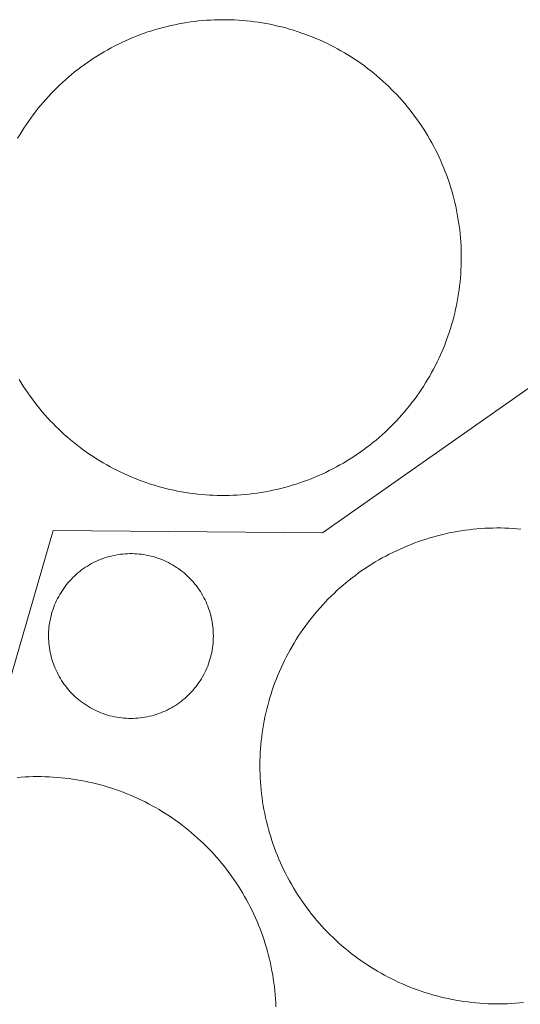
# Model space of a CAD drawing. Header units: metres. Extents: x 80938 to 82288, y 446951 to 448452.
# Tile 68 of 96: x 81703 to 81763, y 448049 to 448167. Entities that reach past the tile are written whole.
import ezdxf

# ---------------------------------------------------------------- set-up
doc = ezdxf.new("R2010")
doc.units = ezdxf.units.M
doc.header["$MEASUREMENT"] = 0
for name, color, linetype, lineweight in [('B-WE-OG-BEBOUWING_BEZINKTANK-GV', 253, 'Continuous', 35), ('B-WE-OG-BEBOUWING_OPSLAGTANK-GV', 253, 'Continuous', 35), ('B-WE-OG-TERREIN_ERF-GV', 253, 'Continuous', 18)]:
    doc.layers.add(name, color=color, linetype=linetype, lineweight=lineweight)

msp = doc.modelspace()

# ---------------------------------------------------------------- linework, layer by layer
at = {"layer": 'B-WE-OG-BEBOUWING_BEZINKTANK-GV', "linetype": 'Continuous', "lineweight": 0}
for points in [[(81703.189, 448123.694), (81703.436, 448123.286), (81703.69, 448122.883), (81703.951, 448122.485), (81704.218, 448122.091), (81704.492, 448121.701), (81704.773, 448121.316), (81705.06, 448120.936), (81705.353, 448120.561), (81705.653, 448120.19), (81705.959, 448119.825), (81706.27, 448119.465), (81706.588, 448119.11), (81706.912, 448118.761), (81707.242, 448118.417), (81707.577, 448118.079), (81707.918, 448117.746), (81708.264, 448117.419), (81708.616, 448117.098), (81708.974, 448116.783), (81709.336, 448116.474), (81709.704, 448116.172), (81710.076, 448115.875), (81710.454, 448115.585), (81710.837, 448115.301), (81711.224, 448115.023), (81711.615, 448114.752), (81712.012, 448114.488), (81712.412, 448114.23), (81712.817, 448113.979), (81713.226, 448113.735), (81713.639, 448113.498), (81714.056, 448113.268), (81714.477, 448113.045), (81714.902, 448112.829), (81715.33, 448112.62), (81715.762, 448112.418), (81716.196, 448112.224), (81716.634, 448112.037), (81717.076, 448111.857), (81717.52, 448111.685), (81717.967, 448111.52), (81718.416, 448111.363), (81718.868, 448111.214), (81719.323, 448111.071), (81719.78, 448110.937), (81720.239, 448110.81), (81720.701, 448110.691), (81721.164, 448110.58), (81721.629, 448110.477), (81722.095, 448110.381), (81722.563, 448110.294), (81723.033, 448110.214), (81723.504, 448110.142), (81723.976, 448110.078), (81724.449, 448110.022), (81724.923, 448109.974), (81725.398, 448109.933), (81725.873, 448109.901), (81726.348, 448109.877), (81726.824, 448109.861), (81727.301, 448109.853), (81727.777, 448109.852), (81728.253, 448109.86), (81728.729, 448109.876), (81729.205, 448109.9), (81729.681, 448109.931), (81730.155, 448109.971), (81730.629, 448110.019), (81731.102, 448110.074), (81731.574, 448110.138), (81732.045, 448110.21), (81732.515, 448110.289), (81732.983, 448110.376), (81733.45, 448110.472), (81733.915, 448110.574), (81734.378, 448110.685), (81734.839, 448110.804), (81735.299, 448110.93), (81735.756, 448111.064), (81736.211, 448111.205), (81736.663, 448111.355), (81737.113, 448111.512), (81737.56, 448111.676), (81738.004, 448111.848), (81738.446, 448112.027), (81738.884, 448112.214), (81739.319, 448112.408), (81739.751, 448112.609), (81740.179, 448112.817), (81740.604, 448113.033), (81741.025, 448113.256), (81741.442, 448113.486), (81741.855, 448113.722), (81742.264, 448113.966), (81742.67, 448114.216), (81743.07, 448114.474), (81743.467, 448114.738), (81743.859, 448115.008), (81744.246, 448115.285), (81744.629, 448115.569), (81745.007, 448115.859), (81745.38, 448116.155), (81745.748, 448116.458), (81746.111, 448116.766), (81746.468, 448117.081), (81746.82, 448117.402), (81747.167, 448117.728), (81747.508, 448118.061), (81747.844, 448118.399), (81748.174, 448118.742), (81748.498, 448119.091), (81748.816, 448119.446), (81749.128, 448119.806), (81749.435, 448120.17), (81749.734, 448120.541), (81750.028, 448120.916), (81750.315, 448121.295), (81750.596, 448121.68), (81750.871, 448122.069), (81751.139, 448122.463), (81751.4, 448122.862), (81751.654, 448123.264), (81751.902, 448123.671), (81752.143, 448124.082), (81752.377, 448124.497), (81752.603, 448124.916), (81752.823, 448125.339), (81753.036, 448125.765), (81753.241, 448126.195), (81753.44, 448126.628), (81753.63, 448127.064), (81753.814, 448127.504), (81753.99, 448127.946), (81754.159, 448128.392), (81754.32, 448128.84), (81754.474, 448129.291), (81754.62, 448129.744), (81754.758, 448130.2), (81754.889, 448130.658), (81755.012, 448131.118), (81755.127, 448131.58), (81755.235, 448132.045), (81755.334, 448132.51), (81755.426, 448132.978), (81755.51, 448133.446), (81755.586, 448133.917), (81755.655, 448134.388), (81755.715, 448134.861), (81755.767, 448135.334), (81755.812, 448135.808), (81755.848, 448136.283), (81755.876, 448136.759), (81755.897, 448137.235), (81755.909, 448137.711), (81755.914, 448138.187), (81755.91, 448138.663), (81755.899, 448139.14), (81755.879, 448139.616), (81755.852, 448140.091), (81755.816, 448140.566), (81755.773, 448141.04), (81755.721, 448141.514), (81755.662, 448141.987), (81755.594, 448142.458), (81755.519, 448142.929), (81755.436, 448143.398), (81755.345, 448143.865), (81755.246, 448144.331), (81755.139, 448144.795), (81755.025, 448145.258), (81754.903, 448145.718), (81754.773, 448146.176), (81754.635, 448146.632), (81754.49, 448147.086), (81754.337, 448147.537), (81754.177, 448147.986), (81754.009, 448148.431), (81753.834, 448148.874), (81753.651, 448149.314), (81753.461, 448149.751), (81753.264, 448150.185), (81753.059, 448150.615), (81752.847, 448151.041), (81752.628, 448151.464), (81752.402, 448151.883), (81752.169, 448152.299), (81751.929, 448152.71), (81751.682, 448153.118), (81751.428, 448153.521), (81751.168, 448153.92), (81750.901, 448154.314), (81750.627, 448154.704), (81750.347, 448155.089), (81750.06, 448155.47), (81749.767, 448155.845), (81749.468, 448156.216), (81749.163, 448156.581), (81748.851, 448156.942), (81748.533, 448157.297), (81748.21, 448157.646), (81747.881, 448157.99), (81747.607, 448158.268), (81747.267, 448158.602), (81746.922, 448158.93), (81746.571, 448159.253), (81746.216, 448159.569), (81745.854, 448159.88), (81745.488, 448160.184), (81745.116, 448160.482), (81744.74, 448160.774), (81744.359, 448161.059), (81743.973, 448161.338), (81743.582, 448161.611), (81743.187, 448161.877), (81742.787, 448162.136), (81742.383, 448162.388), (81741.975, 448162.634), (81741.563, 448162.873), (81741.147, 448163.105), (81740.727, 448163.33), (81740.303, 448163.547), (81739.876, 448163.758), (81739.445, 448163.961), (81739.011, 448164.157), (81738.574, 448164.346), (81738.133, 448164.527), (81737.69, 448164.701), (81737.244, 448164.868), (81736.795, 448165.027), (81736.343, 448165.178), (81735.889, 448165.322), (81735.432, 448165.458), (81734.974, 448165.587), (81734.513, 448165.708), (81734.05, 448165.821), (81733.586, 448165.926), (81733.119, 448166.023), (81732.652, 448166.113), (81732.182, 448166.195), (81731.712, 448166.269), (81731.24, 448166.334), (81730.767, 448166.392), (81730.293, 448166.442), (81729.819, 448166.484), (81729.344, 448166.519), (81728.868, 448166.545), (81728.392, 448166.563), (81727.916, 448166.573), (81727.44, 448166.575), (81726.964, 448166.569), (81726.487, 448166.555), (81726.012, 448166.533), (81725.536, 448166.503), (81725.061, 448166.466), (81724.587, 448166.42), (81724.114, 448166.366), (81723.642, 448166.304), (81723.17, 448166.235), (81722.7, 448166.157), (81722.232, 448166.072), (81721.765, 448165.979), (81721.299, 448165.877), (81720.835, 448165.769), (81720.374, 448165.652), (81719.914, 448165.527), (81719.456, 448165.395), (81719.001, 448165.255), (81718.548, 448165.108), (81718.098, 448164.953), (81717.65, 448164.791), (81717.205, 448164.62), (81716.763, 448164.443), (81716.324, 448164.258), (81715.888, 448164.066), (81715.455, 448163.866), (81715.026, 448163.659), (81714.601, 448163.446), (81714.179, 448163.225), (81713.761, 448162.996), (81713.346, 448162.761), (81712.936, 448162.519), (81712.53, 448162.27), (81712.128, 448162.015), (81711.731, 448161.752), (81711.337, 448161.483), (81710.949, 448161.208), (81710.565, 448160.926), (81710.186, 448160.637), (81709.812, 448160.342), (81709.443, 448160.041), (81709.079, 448159.734), (81708.72, 448159.421), (81708.367, 448159.102), (81708.018, 448158.776), (81707.676, 448158.445), (81707.339, 448158.109), (81707.008, 448157.766), (81706.682, 448157.419), (81706.363, 448157.065), (81706.049, 448156.707), (81705.741, 448156.343), (81705.44, 448155.974), (81705.145, 448155.601), (81704.856, 448155.222), (81704.573, 448154.838), (81704.297, 448154.45), (81704.028, 448154.057), (81703.765, 448153.66), (81703.509, 448153.258), (81703.26, 448152.852), (81703.018, 448152.442)], [(81763.018, 448105.843), (81762.543, 448105.885), (81762.068, 448105.92), (81761.592, 448105.946), (81761.116, 448105.964), (81760.64, 448105.974), (81760.163, 448105.976), (81759.687, 448105.97), (81759.211, 448105.957), (81758.735, 448105.935), (81758.259, 448105.905), (81757.784, 448105.867), (81757.31, 448105.821), (81756.837, 448105.768), (81756.365, 448105.706), (81755.893, 448105.636), (81755.423, 448105.559), (81754.954, 448105.473), (81754.487, 448105.38), (81754.022, 448105.279), (81753.558, 448105.17), (81753.096, 448105.054), (81752.636, 448104.929), (81752.178, 448104.797), (81751.723, 448104.657), (81751.27, 448104.51), (81750.819, 448104.355), (81750.371, 448104.193), (81749.926, 448104.023), (81749.484, 448103.845), (81749.045, 448103.66), (81748.609, 448103.468), (81748.177, 448103.269), (81747.747, 448103.062), (81747.322, 448102.848), (81746.9, 448102.627), (81746.481, 448102.399), (81746.067, 448102.164), (81745.657, 448101.922), (81745.25, 448101.673), (81744.848, 448101.417), (81744.451, 448101.155), (81744.058, 448100.886), (81743.669, 448100.611), (81743.285, 448100.328), (81742.906, 448100.04), (81742.532, 448099.745), (81742.162, 448099.444), (81741.798, 448099.137), (81741.439, 448098.824), (81741.085, 448098.505), (81740.737, 448098.179), (81740.394, 448097.848), (81740.057, 448097.512), (81739.726, 448097.17), (81739.4, 448096.822), (81739.081, 448096.469), (81738.767, 448096.11), (81738.459, 448095.746), (81738.158, 448095.378), (81737.862, 448095.004), (81737.573, 448094.625), (81737.291, 448094.241), (81737.015, 448093.853), (81736.745, 448093.46), (81736.482, 448093.063), (81736.226, 448092.661), (81735.977, 448092.256), (81735.734, 448091.845), (81735.498, 448091.431), (81735.27, 448091.014), (81735.048, 448090.592), (81734.833, 448090.166), (81734.626, 448089.738), (81734.426, 448089.305), (81734.233, 448088.87), (81734.048, 448088.431), (81733.87, 448087.989), (81733.699, 448087.544), (81733.536, 448087.096), (81733.38, 448086.646), (81733.232, 448086.193), (81733.092, 448085.738), (81732.959, 448085.28), (81732.834, 448084.821), (81732.717, 448084.359), (81732.607, 448083.895), (81732.505, 448083.43), (81732.411, 448082.963), (81732.326, 448082.494), (81732.247, 448082.024), (81732.177, 448081.553), (81732.115, 448081.081), (81732.06, 448080.608), (81732.014, 448080.133), (81731.975, 448079.659), (81731.945, 448079.183), (81731.922, 448078.707), (81731.908, 448078.231), (81731.901, 448077.755), (81731.901, 448077.605), (81731.905, 448077.129), (81731.917, 448076.652), (81731.937, 448076.176), (81731.965, 448075.701), (81732.001, 448075.226), (81732.045, 448074.751), (81732.097, 448074.278), (81732.157, 448073.805), (81732.224, 448073.334), (81732.3, 448072.863), (81732.384, 448072.394), (81732.475, 448071.927), (81732.574, 448071.461), (81732.681, 448070.996), (81732.796, 448070.534), (81732.919, 448070.074), (81733.049, 448069.615), (81733.187, 448069.159), (81733.333, 448068.706), (81733.486, 448068.255), (81733.647, 448067.806), (81733.815, 448067.361), (81733.991, 448066.918), (81734.174, 448066.478), (81734.365, 448066.041), (81734.562, 448065.608), (81734.767, 448065.178), (81734.98, 448064.751), (81735.199, 448064.328), (81735.426, 448063.909), (81735.659, 448063.494), (81735.899, 448063.083), (81736.147, 448062.676), (81736.401, 448062.273), (81736.662, 448061.874), (81736.929, 448061.48), (81737.203, 448061.09), (81737.484, 448060.705), (81737.771, 448060.325), (81738.064, 448059.949), (81738.364, 448059.579), (81738.669, 448059.214), (81738.981, 448058.853), (81739.299, 448058.499), (81739.623, 448058.149), (81739.953, 448057.805), (81740.288, 448057.467), (81740.629, 448057.134), (81740.975, 448056.807), (81741.327, 448056.486), (81741.685, 448056.171), (81742.047, 448055.862), (81742.415, 448055.559), (81742.787, 448055.262), (81743.165, 448054.971), (81743.547, 448054.687), (81743.935, 448054.41), (81744.326, 448054.139), (81744.723, 448053.874), (81745.123, 448053.617), (81745.528, 448053.365), (81745.938, 448053.121), (81746.351, 448052.884), (81746.768, 448052.654), (81747.188, 448052.431), (81747.613, 448052.214), (81748.041, 448052.005), (81748.473, 448051.804), (81748.908, 448051.609), (81749.346, 448051.422), (81749.787, 448051.242), (81750.231, 448051.07), (81750.678, 448050.905), (81751.128, 448050.748), (81751.58, 448050.598), (81752.035, 448050.456), (81752.492, 448050.321), (81752.951, 448050.194), (81753.412, 448050.075), (81753.876, 448049.964), (81754.341, 448049.861), (81754.807, 448049.765), (81755.275, 448049.677), (81755.745, 448049.597), (81756.216, 448049.525), (81756.688, 448049.461), (81757.161, 448049.405), (81757.635, 448049.356), (81758.11, 448049.316), (81758.585, 448049.284), (81759.061, 448049.259), (81759.537, 448049.243), (81760.014, 448049.235), (81760.49, 448049.234), (81760.966, 448049.242), (81761.442, 448049.258), (81761.918, 448049.281), (81762.394, 448049.313), (81762.868, 448049.352), (81763.342, 448049.4)], [(81733.803, 448048.896), (81733.783, 448049.372), (81733.756, 448049.847), (81733.72, 448050.322), (81733.677, 448050.796), (81733.625, 448051.27), (81733.566, 448051.743), (81733.499, 448052.214), (81733.423, 448052.685), (81733.34, 448053.154), (81733.249, 448053.621), (81733.151, 448054.087), (81733.044, 448054.551), (81732.93, 448055.014), (81732.807, 448055.474), (81732.678, 448055.933), (81732.54, 448056.389), (81732.395, 448056.842), (81732.242, 448057.293), (81732.082, 448057.742), (81731.914, 448058.188), (81731.739, 448058.631), (81731.556, 448059.071), (81731.366, 448059.507), (81731.168, 448059.941), (81730.964, 448060.371), (81730.752, 448060.798), (81730.533, 448061.221), (81730.307, 448061.64), (81730.074, 448062.056), (81729.834, 448062.467), (81729.587, 448062.874), (81729.334, 448063.277), (81729.073, 448063.676), (81728.806, 448064.071), (81728.532, 448064.461), (81728.252, 448064.846), (81727.966, 448065.226), (81727.673, 448065.602), (81727.374, 448065.973), (81727.068, 448066.338), (81726.757, 448066.699), (81726.439, 448067.054), (81726.116, 448067.403), (81725.786, 448067.748), (81725.51, 448068.028), (81725.17, 448068.362), (81724.825, 448068.69), (81724.475, 448069.013), (81724.119, 448069.329), (81723.757, 448069.639), (81723.391, 448069.944), (81723.019, 448070.242), (81722.643, 448070.534), (81722.261, 448070.819), (81721.875, 448071.098), (81721.485, 448071.371), (81721.089, 448071.637), (81720.69, 448071.896), (81720.286, 448072.148), (81719.878, 448072.394), (81719.466, 448072.633), (81719.05, 448072.865), (81718.63, 448073.09), (81718.206, 448073.307), (81717.779, 448073.518), (81717.348, 448073.721), (81716.914, 448073.917), (81716.477, 448074.106), (81716.036, 448074.288), (81715.593, 448074.462), (81715.146, 448074.628), (81714.697, 448074.787), (81714.246, 448074.939), (81713.792, 448075.082), (81713.335, 448075.219), (81712.876, 448075.347), (81712.416, 448075.468), (81711.953, 448075.581), (81711.488, 448075.686), (81711.022, 448075.784), (81710.554, 448075.873), (81710.085, 448075.955), (81709.615, 448076.029), (81709.143, 448076.095), (81708.67, 448076.153), (81708.196, 448076.203), (81707.722, 448076.245), (81707.247, 448076.279), (81706.771, 448076.305), (81706.295, 448076.323), (81705.819, 448076.333), (81705.342, 448076.335), (81704.866, 448076.33), (81704.39, 448076.316), (81703.914, 448076.294), (81703.439, 448076.264), (81702.964, 448076.226)]]:
    msp.add_lwpolyline(points, dxfattribs=at)
at = {"layer": 'B-WE-OG-BEBOUWING_OPSLAGTANK-GV', "linetype": 'Continuous', "lineweight": 0}
msp.add_lwpolyline([(81716.673, 448102.919), (81716.392, 448102.92), (81716.112, 448102.912), (81715.832, 448102.896), (81715.553, 448102.872), (81715.275, 448102.84), (81714.997, 448102.801), (81714.721, 448102.753), (81714.446, 448102.698), (81714.173, 448102.634), (81713.902, 448102.563), (81713.633, 448102.485), (81713.366, 448102.398), (81713.102, 448102.304), (81712.84, 448102.203), (81712.582, 448102.094), (81712.327, 448101.978), (81712.075, 448101.854), (81711.827, 448101.724), (81711.583, 448101.586), (81711.343, 448101.442), (81711.107, 448101.29), (81710.875, 448101.132), (81710.648, 448100.968), (81710.426, 448100.797), (81710.209, 448100.62), (81709.997, 448100.437), (81709.79, 448100.247), (81709.589, 448100.052), (81709.393, 448099.851), (81709.203, 448099.645), (81709.019, 448099.433), (81708.841, 448099.217), (81708.67, 448098.995), (81708.505, 448098.768), (81708.346, 448098.537), (81708.194, 448098.302), (81708.049, 448098.062), (81707.911, 448097.818), (81707.78, 448097.57), (81707.656, 448097.319), (81707.539, 448097.064), (81707.429, 448096.806), (81707.327, 448096.545), (81707.233, 448096.281), (81707.145, 448096.014), (81707.066, 448095.745), (81706.994, 448095.475), (81706.93, 448095.202), (81706.874, 448094.927), (81706.826, 448094.651), (81706.785, 448094.373), (81706.753, 448094.095), (81706.728, 448093.816), (81706.712, 448093.536), (81706.703, 448093.256), (81706.702, 448093.096), (81706.706, 448092.816), (81706.718, 448092.536), (81706.738, 448092.256), (81706.766, 448091.977), (81706.802, 448091.699), (81706.846, 448091.422), (81706.898, 448091.147), (81706.957, 448090.873), (81707.024, 448090.6), (81707.1, 448090.33), (81707.182, 448090.063), (81707.273, 448089.797), (81707.37, 448089.535), (81707.476, 448089.275), (81707.589, 448089.018), (81707.709, 448088.765), (81707.836, 448088.515), (81707.97, 448088.269), (81708.111, 448088.027), (81708.259, 448087.789), (81708.414, 448087.555), (81708.576, 448087.326), (81708.744, 448087.101), (81708.918, 448086.882), (81709.098, 448086.667), (81709.285, 448086.458), (81709.477, 448086.254), (81709.675, 448086.056), (81709.879, 448085.863), (81710.088, 448085.676), (81710.302, 448085.495), (81710.522, 448085.321), (81710.746, 448085.153), (81710.975, 448084.991), (81711.209, 448084.836), (81711.446, 448084.688), (81711.688, 448084.546), (81711.934, 448084.412), (81712.184, 448084.284), (81712.437, 448084.164), (81712.694, 448084.051), (81712.953, 448083.945), (81713.216, 448083.847), (81713.481, 448083.756), (81713.749, 448083.673), (81714.019, 448083.598), (81714.291, 448083.53), (81714.565, 448083.47), (81714.84, 448083.418), (81715.117, 448083.374), (81715.395, 448083.338), (81715.674, 448083.31), (81715.954, 448083.289), (81716.234, 448083.277), (81716.514, 448083.272), (81716.794, 448083.276), (81717.074, 448083.288), (81717.354, 448083.307), (81717.633, 448083.335), (81717.911, 448083.371), (81718.188, 448083.414), (81718.464, 448083.465), (81718.738, 448083.525), (81719.01, 448083.592), (81719.28, 448083.666), (81719.548, 448083.749), (81719.813, 448083.839), (81720.076, 448083.936), (81720.336, 448084.041), (81720.593, 448084.154), (81720.847, 448084.273), (81721.097, 448084.4), (81721.343, 448084.534), (81721.585, 448084.675), (81721.823, 448084.823), (81722.057, 448084.977), (81722.287, 448085.139), (81722.511, 448085.306), (81722.731, 448085.48), (81722.946, 448085.66), (81723.156, 448085.847), (81723.36, 448086.039), (81723.558, 448086.236), (81723.751, 448086.44), (81723.938, 448086.649), (81724.119, 448086.863), (81724.294, 448087.082), (81724.462, 448087.306), (81724.624, 448087.535), (81724.78, 448087.768), (81724.928, 448088.006), (81725.07, 448088.248), (81725.205, 448088.494), (81725.333, 448088.743), (81725.454, 448088.996), (81725.567, 448089.253), (81725.673, 448089.512), (81725.771, 448089.775), (81725.863, 448090.04), (81725.946, 448090.307), (81726.022, 448090.577), (81726.09, 448090.849), (81726.15, 448091.123), (81726.202, 448091.398), (81726.247, 448091.675), (81726.283, 448091.953), (81726.312, 448092.232), (81726.333, 448092.512), (81726.345, 448092.792), (81726.35, 448093.072), (81726.347, 448093.352), (81726.336, 448093.632), (81726.316, 448093.912), (81726.289, 448094.191), (81726.254, 448094.469), (81726.211, 448094.746), (81726.16, 448095.022), (81726.101, 448095.296), (81726.034, 448095.568), (81725.96, 448095.838), (81725.878, 448096.106), (81725.788, 448096.372), (81725.691, 448096.635), (81725.586, 448096.895), (81725.474, 448097.152), (81725.355, 448097.406), (81725.228, 448097.656), (81725.095, 448097.902), (81724.954, 448098.145), (81724.806, 448098.383), (81724.652, 448098.617), (81724.491, 448098.847), (81724.324, 448099.072), (81724.15, 448099.292), (81723.97, 448099.507), (81723.785, 448099.717), (81723.593, 448099.921), (81723.473, 448100.043), (81723.272, 448100.238), (81723.065, 448100.428), (81722.854, 448100.611), (81722.637, 448100.789), (81722.415, 448100.96), (81722.188, 448101.125), (81721.956, 448101.283), (81721.721, 448101.435), (81721.481, 448101.58), (81721.236, 448101.718), (81720.989, 448101.848), (81720.737, 448101.972), (81720.482, 448102.089), (81720.224, 448102.198), (81719.963, 448102.3), (81719.699, 448102.394), (81719.432, 448102.481), (81719.163, 448102.56), (81718.892, 448102.631), (81718.619, 448102.695), (81718.344, 448102.751), (81718.068, 448102.799), (81717.791, 448102.839), (81717.512, 448102.871), (81717.233, 448102.895), (81716.953, 448102.911)], close=True, dxfattribs=at)
at = {"layer": 'B-WE-OG-TERREIN_ERF-GV', "linetype": 'Continuous', "lineweight": 0}
for points in [[(81703.018, 448152.442), (81703.26, 448152.852), (81703.509, 448153.258), (81703.765, 448153.66), (81704.028, 448154.057), (81704.297, 448154.45), (81704.573, 448154.838), (81704.856, 448155.222), (81705.145, 448155.601), (81705.44, 448155.974), (81705.741, 448156.343), (81706.049, 448156.707), (81706.363, 448157.065), (81706.682, 448157.419), (81707.008, 448157.766), (81707.339, 448158.109), (81707.676, 448158.445), (81708.018, 448158.776), (81708.367, 448159.102), (81708.72, 448159.421), (81709.079, 448159.734), (81709.443, 448160.041), (81709.812, 448160.342), (81710.186, 448160.637), (81710.565, 448160.926), (81710.949, 448161.208), (81711.337, 448161.483), (81711.731, 448161.752), (81712.128, 448162.015), (81712.53, 448162.27), (81712.936, 448162.519), (81713.346, 448162.761), (81713.761, 448162.996), (81714.179, 448163.225), (81714.601, 448163.446), (81715.026, 448163.659), (81715.455, 448163.866), (81715.888, 448164.066), (81716.324, 448164.258), (81716.763, 448164.443), (81717.205, 448164.62), (81717.65, 448164.791), (81718.098, 448164.953), (81718.548, 448165.108), (81719.001, 448165.255), (81719.456, 448165.395), (81719.914, 448165.527), (81720.374, 448165.652), (81720.835, 448165.769), (81721.299, 448165.877), (81721.765, 448165.979), (81722.232, 448166.072), (81722.7, 448166.157), (81723.17, 448166.235), (81723.642, 448166.304), (81724.114, 448166.366), (81724.587, 448166.42), (81725.061, 448166.466), (81725.536, 448166.503), (81726.012, 448166.533), (81726.487, 448166.555), (81726.964, 448166.569), (81727.44, 448166.575), (81727.916, 448166.573), (81728.392, 448166.563), (81728.868, 448166.545), (81729.344, 448166.519), (81729.819, 448166.484), (81730.293, 448166.442), (81730.767, 448166.392), (81731.24, 448166.334), (81731.712, 448166.269), (81732.182, 448166.195), (81732.652, 448166.113), (81733.119, 448166.023), (81733.586, 448165.926), (81734.05, 448165.821), (81734.513, 448165.708), (81734.974, 448165.587), (81735.432, 448165.458), (81735.889, 448165.322), (81736.343, 448165.178), (81736.795, 448165.027), (81737.244, 448164.868), (81737.69, 448164.701), (81738.133, 448164.527), (81738.574, 448164.346), (81739.011, 448164.157), (81739.445, 448163.961), (81739.876, 448163.758), (81740.303, 448163.547), (81740.727, 448163.33), (81741.147, 448163.105), (81741.563, 448162.873), (81741.975, 448162.634), (81742.383, 448162.388), (81742.787, 448162.136), (81743.187, 448161.877), (81743.582, 448161.611), (81743.973, 448161.338), (81744.359, 448161.059), (81744.74, 448160.774), (81745.116, 448160.482), (81745.488, 448160.184), (81745.854, 448159.88), (81746.216, 448159.569), (81746.571, 448159.253), (81746.922, 448158.93), (81747.267, 448158.602), (81747.607, 448158.268), (81747.881, 448157.99), (81748.21, 448157.646), (81748.533, 448157.297), (81748.851, 448156.942), (81749.163, 448156.581), (81749.468, 448156.216), (81749.767, 448155.845), (81750.06, 448155.47), (81750.347, 448155.089), (81750.627, 448154.704), (81750.901, 448154.314), (81751.168, 448153.92), (81751.428, 448153.521), (81751.682, 448153.118), (81751.929, 448152.71), (81752.169, 448152.299), (81752.402, 448151.883), (81752.628, 448151.464), (81752.847, 448151.041), (81753.059, 448150.615), (81753.264, 448150.185), (81753.461, 448149.751), (81753.651, 448149.314), (81753.834, 448148.874), (81754.009, 448148.431), (81754.177, 448147.986), (81754.337, 448147.537), (81754.49, 448147.086), (81754.635, 448146.632), (81754.773, 448146.176), (81754.903, 448145.718), (81755.025, 448145.258), (81755.139, 448144.795), (81755.246, 448144.331), (81755.345, 448143.865), (81755.436, 448143.398), (81755.519, 448142.929), (81755.594, 448142.458), (81755.662, 448141.987), (81755.721, 448141.514), (81755.773, 448141.04), (81755.816, 448140.566), (81755.852, 448140.091), (81755.879, 448139.616), (81755.899, 448139.14), (81755.91, 448138.663), (81755.914, 448138.187), (81755.909, 448137.711), (81755.897, 448137.235), (81755.876, 448136.759), (81755.848, 448136.283), (81755.812, 448135.808), (81755.767, 448135.334), (81755.715, 448134.861), (81755.655, 448134.388), (81755.586, 448133.917), (81755.51, 448133.446), (81755.426, 448132.978), (81755.334, 448132.51), (81755.235, 448132.045), (81755.127, 448131.58), (81755.012, 448131.118), (81754.889, 448130.658), (81754.758, 448130.2), (81754.62, 448129.744), (81754.474, 448129.291), (81754.32, 448128.84), (81754.159, 448128.392), (81753.99, 448127.946), (81753.814, 448127.504), (81753.63, 448127.064), (81753.44, 448126.628), (81753.241, 448126.195), (81753.036, 448125.765), (81752.823, 448125.339), (81752.603, 448124.916), (81752.377, 448124.497), (81752.143, 448124.082), (81751.902, 448123.671), (81751.654, 448123.264), (81751.4, 448122.862), (81751.139, 448122.463), (81750.871, 448122.069), (81750.596, 448121.68), (81750.315, 448121.295), (81750.028, 448120.916), (81749.734, 448120.541), (81749.435, 448120.17), (81749.128, 448119.806), (81748.816, 448119.446), (81748.498, 448119.091), (81748.174, 448118.742), (81747.844, 448118.399), (81747.508, 448118.061), (81747.167, 448117.728), (81746.82, 448117.402), (81746.468, 448117.081), (81746.111, 448116.766), (81745.748, 448116.458), (81745.38, 448116.155), (81745.007, 448115.859), (81744.629, 448115.569), (81744.246, 448115.285), (81743.859, 448115.008), (81743.467, 448114.738), (81743.07, 448114.474), (81742.67, 448114.216), (81742.264, 448113.966), (81741.855, 448113.722), (81741.442, 448113.486), (81741.025, 448113.256), (81740.604, 448113.033), (81740.179, 448112.817), (81739.751, 448112.609), (81739.319, 448112.408), (81738.884, 448112.214), (81738.446, 448112.027), (81738.004, 448111.848), (81737.56, 448111.676), (81737.113, 448111.512), (81736.663, 448111.355), (81736.211, 448111.205), (81735.756, 448111.064), (81735.299, 448110.93), (81734.839, 448110.804), (81734.378, 448110.685), (81733.915, 448110.574), (81733.45, 448110.472), (81732.983, 448110.376), (81732.515, 448110.289), (81732.045, 448110.21), (81731.574, 448110.138), (81731.102, 448110.074), (81730.629, 448110.019), (81730.155, 448109.971), (81729.681, 448109.931), (81729.205, 448109.9), (81728.729, 448109.876), (81728.253, 448109.86), (81727.777, 448109.852), (81727.301, 448109.853), (81726.824, 448109.861), (81726.348, 448109.877), (81725.873, 448109.901), (81725.398, 448109.933), (81724.923, 448109.974), (81724.449, 448110.022), (81723.976, 448110.078), (81723.504, 448110.142), (81723.033, 448110.214), (81722.563, 448110.294), (81722.095, 448110.381), (81721.629, 448110.477), (81721.164, 448110.58), (81720.701, 448110.691), (81720.239, 448110.81), (81719.78, 448110.937), (81719.323, 448111.071), (81718.868, 448111.214), (81718.416, 448111.363), (81717.967, 448111.52), (81717.52, 448111.685), (81717.076, 448111.857), (81716.634, 448112.037), (81716.196, 448112.224), (81715.762, 448112.418), (81715.33, 448112.62), (81714.902, 448112.829), (81714.477, 448113.045), (81714.056, 448113.268), (81713.639, 448113.498), (81713.226, 448113.735), (81712.817, 448113.979), (81712.412, 448114.23), (81712.012, 448114.488), (81711.615, 448114.752), (81711.224, 448115.023), (81710.837, 448115.301), (81710.454, 448115.585), (81710.076, 448115.875), (81709.704, 448116.172), (81709.336, 448116.474), (81708.974, 448116.783), (81708.616, 448117.098), (81708.264, 448117.419), (81707.918, 448117.746), (81707.577, 448118.079), (81707.242, 448118.417), (81706.912, 448118.761), (81706.588, 448119.11), (81706.27, 448119.465), (81705.959, 448119.825), (81705.653, 448120.19), (81705.353, 448120.561), (81705.06, 448120.936), (81704.773, 448121.316), (81704.492, 448121.701), (81704.218, 448122.091), (81703.951, 448122.485), (81703.69, 448122.883), (81703.436, 448123.286), (81703.189, 448123.694)], [(81620.331, 448041.644), (81660.38, 448061.909), (81700.429, 448082.175), (81707.264, 448105.657), (81739.351, 448105.416), (81771.752, 448128.128), (81789.372, 448140.479), (81831.774, 448159.599)], [(81849.204, 447994.599), (81771.752, 448128.128), (81739.351, 448105.416), (81707.264, 448105.657), (81700.429, 448082.175), (81660.38, 448061.909), (81724.836, 447941.321), (81762.15, 447877.629), (81760.37, 447803.271), (81807.673, 447828.805), (81884.876, 447870.564)], [(81763.342, 448049.4), (81762.868, 448049.352), (81762.394, 448049.313), (81761.918, 448049.281), (81761.442, 448049.258), (81760.966, 448049.242), (81760.49, 448049.234), (81760.014, 448049.235), (81759.537, 448049.243), (81759.061, 448049.259), (81758.585, 448049.284), (81758.11, 448049.316), (81757.635, 448049.356), (81757.161, 448049.405), (81756.688, 448049.461), (81756.216, 448049.525), (81755.745, 448049.597), (81755.275, 448049.677), (81754.807, 448049.765), (81754.341, 448049.861), (81753.876, 448049.964), (81753.412, 448050.075), (81752.951, 448050.194), (81752.492, 448050.321), (81752.035, 448050.456), (81751.58, 448050.598), (81751.128, 448050.748), (81750.678, 448050.905), (81750.231, 448051.07), (81749.787, 448051.242), (81749.346, 448051.422), (81748.908, 448051.609), (81748.473, 448051.804), (81748.041, 448052.005), (81747.613, 448052.214), (81747.188, 448052.431), (81746.768, 448052.654), (81746.351, 448052.884), (81745.938, 448053.121), (81745.528, 448053.365), (81745.123, 448053.617), (81744.723, 448053.874), (81744.326, 448054.139), (81743.935, 448054.41), (81743.547, 448054.687), (81743.165, 448054.971), (81742.787, 448055.262), (81742.415, 448055.559), (81742.047, 448055.862), (81741.685, 448056.171), (81741.327, 448056.486), (81740.975, 448056.807), (81740.629, 448057.134), (81740.288, 448057.467), (81739.953, 448057.805), (81739.623, 448058.149), (81739.299, 448058.499), (81738.981, 448058.853), (81738.669, 448059.214), (81738.364, 448059.579), (81738.064, 448059.949), (81737.771, 448060.325), (81737.484, 448060.705), (81737.203, 448061.09), (81736.929, 448061.48), (81736.662, 448061.874), (81736.401, 448062.273), (81736.147, 448062.676), (81735.899, 448063.083), (81735.659, 448063.494), (81735.426, 448063.909), (81735.199, 448064.328), (81734.98, 448064.751), (81734.767, 448065.178), (81734.562, 448065.608), (81734.365, 448066.041), (81734.174, 448066.478), (81733.991, 448066.918), (81733.815, 448067.361), (81733.647, 448067.806), (81733.486, 448068.255), (81733.333, 448068.706), (81733.187, 448069.159), (81733.049, 448069.615), (81732.919, 448070.074), (81732.796, 448070.534), (81732.681, 448070.996), (81732.574, 448071.461), (81732.475, 448071.927), (81732.384, 448072.394), (81732.3, 448072.863), (81732.224, 448073.334), (81732.157, 448073.805), (81732.097, 448074.278), (81732.045, 448074.751), (81732.001, 448075.226), (81731.965, 448075.701), (81731.937, 448076.176), (81731.917, 448076.652), (81731.905, 448077.129), (81731.901, 448077.605), (81731.901, 448077.755), (81731.908, 448078.231), (81731.922, 448078.707), (81731.945, 448079.183), (81731.975, 448079.659), (81732.014, 448080.133), (81732.06, 448080.608), (81732.115, 448081.081), (81732.177, 448081.553), (81732.247, 448082.024), (81732.326, 448082.494), (81732.411, 448082.963), (81732.505, 448083.43), (81732.607, 448083.895), (81732.717, 448084.359), (81732.834, 448084.821), (81732.959, 448085.28), (81733.092, 448085.738), (81733.232, 448086.193), (81733.38, 448086.646), (81733.536, 448087.096), (81733.699, 448087.544), (81733.87, 448087.989), (81734.048, 448088.431), (81734.233, 448088.87), (81734.426, 448089.305), (81734.626, 448089.738), (81734.833, 448090.166), (81735.048, 448090.592), (81735.27, 448091.014), (81735.498, 448091.431), (81735.734, 448091.845), (81735.977, 448092.256), (81736.226, 448092.661), (81736.482, 448093.063), (81736.745, 448093.46), (81737.015, 448093.853), (81737.291, 448094.241), (81737.573, 448094.625), (81737.862, 448095.004), (81738.158, 448095.378), (81738.459, 448095.746), (81738.767, 448096.11), (81739.081, 448096.469), (81739.4, 448096.822), (81739.726, 448097.17), (81740.057, 448097.512), (81740.394, 448097.848), (81740.737, 448098.179), (81741.085, 448098.505), (81741.439, 448098.824), (81741.798, 448099.137), (81742.162, 448099.444), (81742.532, 448099.745), (81742.906, 448100.04), (81743.285, 448100.328), (81743.669, 448100.611), (81744.058, 448100.886), (81744.451, 448101.155), (81744.848, 448101.417), (81745.25, 448101.673), (81745.657, 448101.922), (81746.067, 448102.164), (81746.481, 448102.399), (81746.9, 448102.627), (81747.322, 448102.848), (81747.747, 448103.062), (81748.177, 448103.269), (81748.609, 448103.468), (81749.045, 448103.66), (81749.484, 448103.845), (81749.926, 448104.023), (81750.371, 448104.193), (81750.819, 448104.355), (81751.27, 448104.51), (81751.723, 448104.657), (81752.178, 448104.797), (81752.636, 448104.929), (81753.096, 448105.054), (81753.558, 448105.17), (81754.022, 448105.279), (81754.487, 448105.38), (81754.954, 448105.473), (81755.423, 448105.559), (81755.893, 448105.636), (81756.365, 448105.706), (81756.837, 448105.768), (81757.31, 448105.821), (81757.784, 448105.867), (81758.259, 448105.905), (81758.735, 448105.935), (81759.211, 448105.957), (81759.687, 448105.97), (81760.163, 448105.976), (81760.64, 448105.974), (81761.116, 448105.964), (81761.592, 448105.946), (81762.068, 448105.92), (81762.543, 448105.885), (81763.018, 448105.843)], [(81702.964, 448076.226), (81703.439, 448076.264), (81703.914, 448076.294), (81704.39, 448076.316), (81704.866, 448076.33), (81705.342, 448076.335), (81705.819, 448076.333), (81706.295, 448076.323), (81706.771, 448076.305), (81707.247, 448076.279), (81707.722, 448076.245), (81708.196, 448076.203), (81708.67, 448076.153), (81709.143, 448076.095), (81709.615, 448076.029), (81710.085, 448075.955), (81710.554, 448075.873), (81711.022, 448075.784), (81711.488, 448075.686), (81711.953, 448075.581), (81712.416, 448075.468), (81712.876, 448075.347), (81713.335, 448075.219), (81713.792, 448075.082), (81714.246, 448074.939), (81714.697, 448074.787), (81715.146, 448074.628), (81715.593, 448074.462), (81716.036, 448074.288), (81716.477, 448074.106), (81716.914, 448073.917), (81717.348, 448073.721), (81717.779, 448073.518), (81718.206, 448073.307), (81718.63, 448073.09), (81719.05, 448072.865), (81719.466, 448072.633), (81719.878, 448072.394), (81720.286, 448072.148), (81720.69, 448071.896), (81721.089, 448071.637), (81721.485, 448071.371), (81721.875, 448071.098), (81722.261, 448070.819), (81722.643, 448070.534), (81723.019, 448070.242), (81723.391, 448069.944), (81723.757, 448069.639), (81724.119, 448069.329), (81724.475, 448069.013), (81724.825, 448068.69), (81725.17, 448068.362), (81725.51, 448068.028), (81725.786, 448067.748), (81726.116, 448067.403), (81726.439, 448067.054), (81726.757, 448066.699), (81727.068, 448066.338), (81727.374, 448065.973), (81727.673, 448065.602), (81727.966, 448065.226), (81728.252, 448064.846), (81728.532, 448064.461), (81728.806, 448064.071), (81729.073, 448063.676), (81729.334, 448063.277), (81729.587, 448062.874), (81729.834, 448062.467), (81730.074, 448062.056), (81730.307, 448061.64), (81730.533, 448061.221), (81730.752, 448060.798), (81730.964, 448060.371), (81731.168, 448059.941), (81731.366, 448059.507), (81731.556, 448059.071), (81731.739, 448058.631), (81731.914, 448058.188), (81732.082, 448057.742), (81732.242, 448057.293), (81732.395, 448056.842), (81732.54, 448056.389), (81732.678, 448055.933), (81732.807, 448055.474), (81732.93, 448055.014), (81733.044, 448054.551), (81733.151, 448054.087), (81733.249, 448053.621), (81733.34, 448053.154), (81733.423, 448052.685), (81733.499, 448052.214), (81733.566, 448051.743), (81733.625, 448051.27), (81733.677, 448050.796), (81733.72, 448050.322), (81733.756, 448049.847), (81733.783, 448049.372), (81733.803, 448048.896)]]:
    msp.add_lwpolyline(points, dxfattribs=at)
msp.add_lwpolyline([(81713.481, 448083.756), (81713.216, 448083.847), (81712.953, 448083.945), (81712.694, 448084.051), (81712.437, 448084.164), (81712.184, 448084.284), (81711.934, 448084.412), (81711.688, 448084.546), (81711.446, 448084.688), (81711.209, 448084.836), (81710.975, 448084.991), (81710.746, 448085.153), (81710.522, 448085.321), (81710.302, 448085.495), (81710.088, 448085.676), (81709.879, 448085.863), (81709.675, 448086.056), (81709.477, 448086.254), (81709.285, 448086.458), (81709.098, 448086.667), (81708.918, 448086.882), (81708.744, 448087.101), (81708.576, 448087.326), (81708.414, 448087.555), (81708.259, 448087.789), (81708.111, 448088.027), (81707.97, 448088.269), (81707.836, 448088.515), (81707.709, 448088.765), (81707.589, 448089.018), (81707.476, 448089.275), (81707.37, 448089.535), (81707.273, 448089.797), (81707.182, 448090.063), (81707.1, 448090.33), (81707.024, 448090.6), (81706.957, 448090.873), (81706.898, 448091.147), (81706.846, 448091.422), (81706.802, 448091.699), (81706.766, 448091.977), (81706.738, 448092.256), (81706.718, 448092.536), (81706.706, 448092.816), (81706.702, 448093.096), (81706.703, 448093.256), (81706.712, 448093.536), (81706.728, 448093.816), (81706.753, 448094.095), (81706.785, 448094.373), (81706.826, 448094.651), (81706.874, 448094.927), (81706.93, 448095.202), (81706.994, 448095.475), (81707.066, 448095.745), (81707.145, 448096.014), (81707.233, 448096.281), (81707.327, 448096.545), (81707.429, 448096.806), (81707.539, 448097.064), (81707.656, 448097.319), (81707.78, 448097.57), (81707.911, 448097.818), (81708.049, 448098.062), (81708.194, 448098.302), (81708.346, 448098.537), (81708.505, 448098.768), (81708.67, 448098.995), (81708.841, 448099.217), (81709.019, 448099.433), (81709.203, 448099.645), (81709.393, 448099.851), (81709.589, 448100.052), (81709.79, 448100.247), (81709.997, 448100.437), (81710.209, 448100.62), (81710.426, 448100.797), (81710.648, 448100.968), (81710.875, 448101.132), (81711.107, 448101.29), (81711.343, 448101.442), (81711.583, 448101.586), (81711.827, 448101.724), (81712.075, 448101.854), (81712.327, 448101.978), (81712.582, 448102.094), (81712.84, 448102.203), (81713.102, 448102.304), (81713.366, 448102.398), (81713.633, 448102.485), (81713.902, 448102.563), (81714.173, 448102.634), (81714.446, 448102.698), (81714.721, 448102.753), (81714.997, 448102.801), (81715.275, 448102.84), (81715.553, 448102.872), (81715.832, 448102.896), (81716.112, 448102.912), (81716.392, 448102.92), (81716.673, 448102.919), (81716.953, 448102.911), (81717.233, 448102.895), (81717.512, 448102.871), (81717.791, 448102.839), (81718.068, 448102.799), (81718.344, 448102.751), (81718.619, 448102.695), (81718.892, 448102.631), (81719.163, 448102.56), (81719.432, 448102.481), (81719.699, 448102.394), (81719.963, 448102.3), (81720.224, 448102.198), (81720.482, 448102.089), (81720.737, 448101.972), (81720.989, 448101.848), (81721.236, 448101.718), (81721.481, 448101.58), (81721.721, 448101.435), (81721.956, 448101.283), (81722.188, 448101.125), (81722.415, 448100.96), (81722.637, 448100.789), (81722.854, 448100.611), (81723.065, 448100.428), (81723.272, 448100.238), (81723.473, 448100.043), (81723.593, 448099.921), (81723.785, 448099.717), (81723.97, 448099.507), (81724.15, 448099.292), (81724.324, 448099.072), (81724.491, 448098.847), (81724.652, 448098.617), (81724.806, 448098.383), (81724.954, 448098.145), (81725.095, 448097.902), (81725.228, 448097.656), (81725.355, 448097.406), (81725.474, 448097.152), (81725.586, 448096.895), (81725.691, 448096.635), (81725.788, 448096.372), (81725.878, 448096.106), (81725.96, 448095.838), (81726.034, 448095.568), (81726.101, 448095.296), (81726.16, 448095.022), (81726.211, 448094.746), (81726.254, 448094.469), (81726.289, 448094.191), (81726.316, 448093.912), (81726.336, 448093.632), (81726.347, 448093.352), (81726.35, 448093.072), (81726.345, 448092.792), (81726.333, 448092.512), (81726.312, 448092.232), (81726.283, 448091.953), (81726.247, 448091.675), (81726.202, 448091.398), (81726.15, 448091.123), (81726.09, 448090.849), (81726.022, 448090.577), (81725.946, 448090.307), (81725.863, 448090.04), (81725.771, 448089.775), (81725.673, 448089.512), (81725.567, 448089.253), (81725.454, 448088.996), (81725.333, 448088.743), (81725.205, 448088.494), (81725.07, 448088.248), (81724.928, 448088.006), (81724.78, 448087.768), (81724.624, 448087.535), (81724.462, 448087.306), (81724.294, 448087.082), (81724.119, 448086.863), (81723.938, 448086.649), (81723.751, 448086.44), (81723.558, 448086.236), (81723.36, 448086.039), (81723.156, 448085.847), (81722.946, 448085.66), (81722.731, 448085.48), (81722.511, 448085.306), (81722.287, 448085.139), (81722.057, 448084.977), (81721.823, 448084.823), (81721.585, 448084.675), (81721.343, 448084.534), (81721.097, 448084.4), (81720.847, 448084.273), (81720.593, 448084.154), (81720.336, 448084.041), (81720.076, 448083.936), (81719.813, 448083.839), (81719.548, 448083.749), (81719.28, 448083.666), (81719.01, 448083.592), (81718.738, 448083.525), (81718.464, 448083.465), (81718.188, 448083.414), (81717.911, 448083.371), (81717.633, 448083.335), (81717.354, 448083.307), (81717.074, 448083.288), (81716.794, 448083.276), (81716.514, 448083.272), (81716.234, 448083.277), (81715.954, 448083.289), (81715.674, 448083.31), (81715.395, 448083.338), (81715.117, 448083.374), (81714.84, 448083.418), (81714.565, 448083.47), (81714.291, 448083.53), (81714.019, 448083.598), (81713.749, 448083.673)], close=True, dxfattribs=at)

doc.saveas('drawing.dxf')
